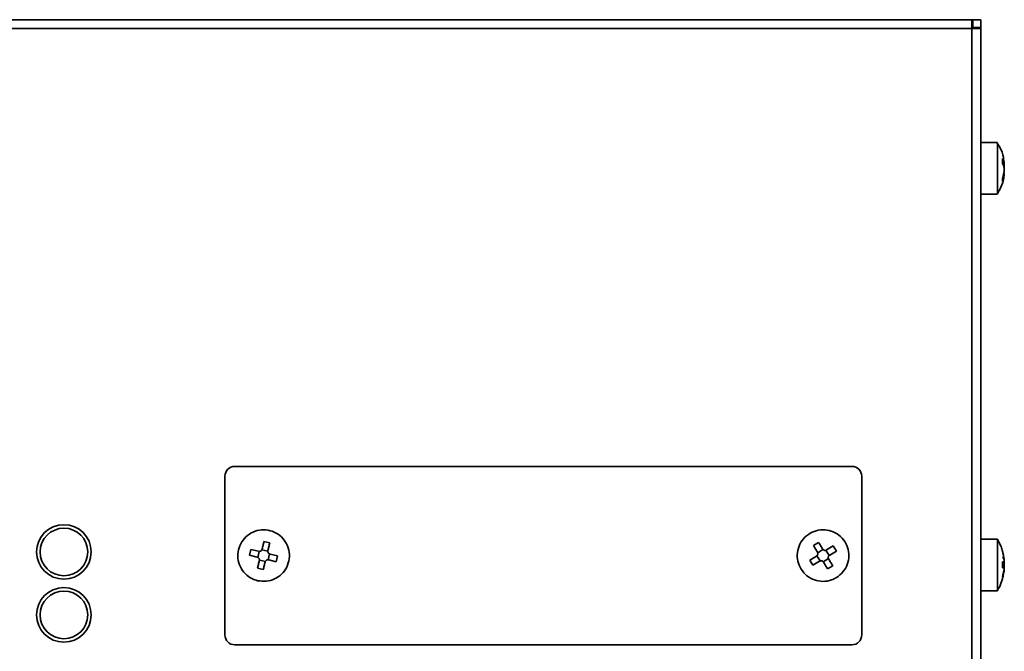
# Model space of a CAD drawing. Header units: millimetres. Extents: x 0 to 420, y 0 to 297.
# Tile 57 of 126: x 155 to 205, y 227 to 259. Entities that reach past the tile are written whole.
import ezdxf

# ---------------------------------------------------------------- set-up
doc = ezdxf.new("R2010")
doc.units = ezdxf.units.MM

msp = doc.modelspace()

# ---------------------------------------------------------------- linework, layer by layer
at = {"color": 7, "linetype": 'Continuous', "lineweight": 35}
for p, q in [((81.8518, 259.0099), (203.4519, 259.0099)), ((203.4519, 258.5599), (203.4519, 259.0099)), ((203.4519, 259.0099), (203.5019, 259.0099)), ((203.4519, 258.6099), (203.5019, 258.6099)), ((203.5019, 258.6099), (203.5019, 259.0099)), ((203.9018, 259.0099), (203.5019, 259.0099)), ((203.5019, 258.6099), (203.9018, 258.6099)), ((203.9019, 258.5599), (203.8991, 258.6099)), ((203.9018, 258.6099), (203.9018, 259.0099)), ((203.4519, 258.5599), (81.8518, 258.5599)), ((203.4519, 214.9599), (203.4519, 258.5599)), ((203.4519, 258.5599), (203.9019, 258.5599)), ((203.9019, 258.5599), (203.9019, 214.9599)), ((204.7373, 252.8099), (203.9019, 252.8099)), ((204.9998, 252.0058), (204.9998, 251.7521)), ((204.9998, 251.7737), (205.0862, 251.7737)), ((205.0432, 251.7822), (205.0793, 251.6454)), ((205.0552, 251.7834), (205.0793, 251.6834)), ((204.9998, 251.0057), (205.0793, 251.3364)), ((205.0793, 251.1761), (204.9998, 250.8455)), ((205.0432, 251.2375), (205.0793, 251.3743)), ((204.9998, 251.0057), (204.9998, 250.8455)), ((203.9019, 250.2099), (204.7373, 250.2099)), ((197.4019, 236.4849), (166.3019, 236.4849)), ((165.8019, 235.9849), (165.8019, 227.9849)), ((197.9019, 227.9849), (197.9019, 235.9849)), ((204.7373, 232.8099), (203.9019, 232.8099)), ((167.1154, 232.2929), (167.0449, 232.0013)), ((167.1154, 232.2929), (167.4955, 232.2011)), ((167.6643, 232.2787), (167.9639, 232.2063)), ((168.0599, 232.6214), (167.7683, 232.6918)), ((195.7222, 232.6537), (195.4656, 232.4983)), ((195.6828, 232.1317), (195.9464, 232.2914)), ((196.1308, 232.2686), (196.4653, 232.4711)), ((196.6207, 232.2145), (196.4653, 232.4711)), ((167.4251, 231.9095), (167.0449, 232.0013)), ((167.4581, 231.8973), (167.5304, 232.1969)), ((168.0457, 232.0725), (167.9733, 231.7728)), ((168.0787, 232.0603), (168.4588, 231.9684)), ((168.3884, 231.6768), (168.4588, 231.9684)), ((195.2831, 231.7552), (195.6176, 231.9578)), ((195.805, 231.7157), (195.6453, 231.9794)), ((196.221, 231.838), (195.9573, 231.6783)), ((196.0987, 232.254), (196.2584, 231.9903)), ((196.6207, 232.2145), (196.2862, 232.012)), ((204.9998, 232.1971), (204.9998, 232.2043)), ((205.0793, 231.8134), (204.9998, 232.2043)), ((205.043, 231.8908), (205.0627, 231.8018)), ((167.4438, 231.3483), (167.7355, 231.2779)), ((167.8395, 231.6911), (167.5398, 231.7634)), ((168.3884, 231.6768), (168.0083, 231.7686)), ((195.2831, 231.7552), (195.4385, 231.4986)), ((195.773, 231.7012), (195.4385, 231.4986)), ((196.1815, 231.3161), (196.4381, 231.4714)), ((204.9998, 231.6764), (204.9998, 231.3765)), ((204.9998, 231.667), (205.0797, 231.667)), ((205.0793, 231.6526), (204.9998, 231.6526)), ((204.9998, 230.9335), (205.0793, 231.293)), ((204.9842, 230.7873), (205.0253, 230.9482)), ((204.9998, 230.8226), (205.0793, 231.2135)), ((204.9998, 230.8226), (204.9998, 230.8186)), ((204.74, 230.2188), (204.79, 230.3216)), ((203.9019, 230.2099), (204.7373, 230.2099)), ((166.3019, 227.4849), (197.4019, 227.4849))]:
    msp.add_line(p, q, dxfattribs=at)
at = {"color": 8, "linetype": 'Continuous', "lineweight": 35}
for p, q in [((204.9998, 251.7969), (205.0793, 251.7969)), ((205.0332, 251.6834), (205.0793, 251.6834)), ((205.0793, 251.1761), (205.0408, 251.1761)), ((204.9998, 231.667), (205.0793, 231.667)), ((205.0793, 231.5298), (205.0649, 231.5298)), ((205.0793, 231.5219), (205.0768, 231.5219))]:
    msp.add_line(p, q, dxfattribs=at)
at = {"color": 7, "linetype": 'Continuous', "lineweight": 35, "flags": 128}
for points in [[(167.6765, 232.3117), (167.6881, 232.3598), (167.6997, 232.4078), (167.7113, 232.4557), (167.7228, 232.5033), (167.7342, 232.5508), (167.7457, 232.598), (167.757, 232.6451), (167.7683, 232.6918)], [(168.0599, 232.6214), (168.0486, 232.5746), (168.0373, 232.5276), (168.0259, 232.4803), (168.0144, 232.4329), (168.0029, 232.3852), (167.9913, 232.3374), (167.9797, 232.2894), (167.9681, 232.2413)], [(195.6682, 232.1638), (195.6425, 232.2061), (195.617, 232.2484), (195.5915, 232.2905), (195.5661, 232.3324), (195.5408, 232.3742), (195.5156, 232.4158), (195.4905, 232.4571), (195.4656, 232.4983)], [(195.7222, 232.6537), (195.7472, 232.6125), (195.7722, 232.5712), (195.7974, 232.5296), (195.8227, 232.4878), (195.8481, 232.4459), (195.8736, 232.4038), (195.8992, 232.3615), (195.9248, 232.3192)], [(196.2356, 231.806), (196.2612, 231.7636), (196.2868, 231.7214), (196.3123, 231.6793), (196.3377, 231.6373), (196.363, 231.5956), (196.3882, 231.554), (196.4132, 231.5126), (196.4381, 231.4714)], [(167.4438, 231.3483), (167.4551, 231.3951), (167.4665, 231.4421), (167.4779, 231.4894), (167.4894, 231.5369), (167.5009, 231.5845), (167.5124, 231.6324), (167.524, 231.6803), (167.5356, 231.7285)], [(167.8273, 231.658), (167.8156, 231.6099), (167.804, 231.5619), (167.7925, 231.5141), (167.781, 231.4664), (167.7695, 231.419), (167.7581, 231.3717), (167.7468, 231.3247), (167.7355, 231.2779)], [(196.1815, 231.3161), (196.1566, 231.3572), (196.1315, 231.3986), (196.1064, 231.4402), (196.0811, 231.4819), (196.0557, 231.5239), (196.0302, 231.566), (196.0046, 231.6082), (195.979, 231.6506)], [(205.0793, 231.5298), (205.0728, 231.5103), (205.0726, 231.5099)]]:
    msp.add_lwpolyline(points, dxfattribs=at)
at = {"color": 7, "linetype": 'Continuous', "lineweight": 35}
for centre in [(157.6868, 232.1699), (157.6868, 228.9949)]:
    msp.add_circle(centre, 1.375, dxfattribs=at)
for centre, radius, start, end in [((203.4519, 258.5599), 0.05, 0, 90), ((204.2772, 251.6112), 0.8233, 13.03765, 28.63825), ((204.2772, 251.3576), 0.8233, 13.03765, 28.63825), ((166.3019, 235.9849), 0.5, 90, 180), ((197.4019, 235.9849), 0.5, 0, 90), ((157.6868, 232.1699), 1.2, 90, 270), ((157.6868, 232.1699), 1.2, 270, 90), ((204.5833, 231.6068), 0.5208, 17.76778, 36.90085), ((204.9445, 230.8642), 0.814, 80.46737, 86.1035), ((204.9445, 232.4556), 0.8141, 273.89659, 279.53189), ((204.5833, 231.331), 0.5208, 17.76778, 36.90085), ((204.9444, 230.564), 0.8143, 80.4686, 86.10292), ((157.6868, 228.9949), 1.2, 90, 270), ((157.6868, 228.9949), 1.2, 270, 90), ((166.3019, 227.9849), 0.5, 180, 270), ((197.4019, 227.9849), 0.5, 270, 0)]:
    msp.add_arc(centre, radius, start, end, dxfattribs=at)
for points, knots in [([(205.0646, 251.857), (205.0575, 251.9282), (205.033, 252.1727), (204.921, 252.4953), (204.7798, 252.7163), (204.7323, 252.7906)], [0, 0, 0, 0, 0.2143643, 0.7359322, 1, 1, 1, 1]), ([(204.7373, 252.7936), (204.7373, 252.7935), (204.7373, 252.7933), (204.7373, 252.6255), (204.7373, 252.3322), (204.7373, 251.9406), (204.7373, 251.5018), (204.7373, 251.064), (204.7373, 250.675), (204.7373, 250.386), (204.7373, 250.2238), (204.7373, 250.2261), (204.7373, 250.2269)], [0, 0, 0, 0, 0.0722005, 0.1796233, 0.287046, 0.3944688, 0.5018917, 0.6093146, 0.7167374, 0.8241603, 0.9315832, 1, 1, 1, 1]), ([(205.0793, 251.8436), (205.0811, 251.8303), (205.0848, 251.8038), (205.0871, 251.7796), (205.0866, 251.771), (205.0838, 251.7779), (205.0806, 251.7913), (205.0793, 251.7969)], [0, 0, 0, 0, 0.2134948, 0.4270673, 0.6389568, 0.8501132, 1, 1, 1, 1]), ([(205.0842, 251.5099), (205.0852, 251.524), (205.0872, 251.5522), (205.0866, 251.6028), (205.0838, 251.6482), (205.0806, 251.6731), (205.0793, 251.6834)], [0, 0, 0, 0, 0.2713046, 0.5408051, 0.8093682, 1, 1, 1, 1]), ([(204.738, 250.2265), (204.8016, 250.3391), (204.9474, 250.5972), (205.0557, 250.9382), (205.0695, 251.1594), (205.0729, 251.2136)], [0, 0, 0, 0, 0.3686307, 0.8451892, 1, 1, 1, 1]), ([(205.0793, 251.5855), (205.0811, 251.5736), (205.0848, 251.5498), (205.0871, 251.5016), (205.0866, 251.4511), (205.0838, 251.4068), (205.0806, 251.3838), (205.0793, 251.3743)], [0, 0, 0, 0, 0.2134992, 0.427074, 0.6389638, 0.8501254, 1, 1, 1, 1]), ([(205.0793, 251.5433), (205.0811, 251.533), (205.0848, 251.5124), (205.0871, 251.4669), (205.0866, 251.4171), (205.0838, 251.3715), (205.0806, 251.3467), (205.0793, 251.3364)], [0, 0, 0, 0, 0.2134948, 0.4270673, 0.6389568, 0.8501132, 1, 1, 1, 1]), ([(205.0793, 251.1761), (205.0811, 251.1895), (205.0848, 251.2163), (205.0869, 251.2389), (205.0872, 251.2487), (205.0862, 251.246), (205.0862, 251.246)], [0, 0, 0, 0, 0.3332116, 0.6665391, 0.9972513, 1, 1, 1, 1]), ([(167.4467, 230.7212), (167.5922, 230.7009), (167.8831, 230.6602), (168.3139, 230.7867), (168.6789, 231.038), (168.9401, 231.3988), (169.0671, 231.825), (169.0459, 232.2694), (168.8787, 232.6817), (168.5846, 233.0154), (168.1965, 233.2329), (167.7583, 233.3098), (167.3194, 233.2372), (166.9293, 233.0235), (166.6319, 232.6926), (166.4607, 232.282), (166.4352, 231.838), (166.558, 231.41), (166.8157, 231.0489), (167.1326, 230.8182), (167.3594, 230.7482), (167.4467, 230.7212)], [0, 0, 0, 0, 0.0536889, 0.1073774, 0.1610661, 0.214755, 0.2684437, 0.3221324, 0.375821, 0.4295098, 0.4831986, 0.5368876, 0.5905762, 0.6442647, 0.6979534, 0.7516422, 0.8053309, 0.8590196, 0.9127083, 0.9663972, 1, 1, 1, 1]), ([(196.6253, 230.8729), (196.7429, 230.9609), (196.9781, 231.1369), (197.1948, 231.5301), (197.2769, 231.9657), (197.2081, 232.4057), (196.9981, 232.7977), (196.6701, 233.0982), (196.261, 233.2732), (195.8172, 233.3029), (195.3885, 233.184), (195.0233, 232.9299), (194.7629, 232.5693), (194.6364, 232.1428), (194.6583, 231.6985), (194.8261, 231.2864), (195.1206, 230.9532), (195.5093, 230.7359), (195.9465, 230.6611), (196.334, 230.7205), (196.5443, 230.8305), (196.6253, 230.8729)], [0, 0, 0, 0, 0.0536887, 0.1073775, 0.1610662, 0.2147549, 0.2684436, 0.3221323, 0.3758211, 0.4295098, 0.4831985, 0.5368873, 0.590576, 0.6442647, 0.6979534, 0.7516422, 0.8053309, 0.8590197, 0.9127084, 0.9663971, 1, 1, 1, 1]), ([(204.9913, 232.1987), (204.9717, 232.2795), (204.9202, 232.4915), (204.8065, 232.6787), (204.7361, 232.7945)], [0, 0, 0, 0, 0.3809371, 1, 1, 1, 1]), ([(204.7373, 232.7952), (204.7373, 232.7995), (204.7373, 232.8197), (204.7373, 232.7074), (204.7373, 232.4658), (204.7373, 232.1053), (204.7373, 231.6808), (204.7373, 231.2358), (204.7373, 230.8232), (204.7373, 230.4835), (204.7373, 230.2761), (204.7373, 230.1874), (204.7373, 230.2118), (204.7373, 230.2128)], [0, 0, 0, 0, 0.0295028, 0.1368363, 0.2441699, 0.3515034, 0.4588368, 0.5661704, 0.6735039, 0.7808373, 0.8881708, 0.9955044, 1, 1, 1, 1]), ([(167.6765, 232.3117), (167.671, 232.2958), (167.66, 232.2641), (167.6247, 232.2265), (167.5802, 232.2025), (167.5349, 232.1944), (167.507, 232.1991), (167.4955, 232.2011)], [0, 0, 0, 0, 0.2134947, 0.4270717, 0.6389616, 0.85012, 1, 1, 1, 1]), ([(196.1308, 232.2686), (196.1157, 232.2613), (196.0854, 232.2468), (196.0338, 232.2454), (195.9855, 232.26), (195.9478, 232.2865), (195.9315, 232.3096), (195.9248, 232.3192)], [0, 0, 0, 0, 0.2134953, 0.4270667, 0.6389561, 0.8501142, 1, 1, 1, 1]), ([(205.0589, 231.8928), (205.0504, 231.984), (205.0373, 232.1233), (204.9826, 232.2515), (204.9637, 232.2958)], [0, 0, 0, 0, 0.6538439, 1, 1, 1, 1]), ([(167.4251, 231.9095), (167.4409, 231.904), (167.4727, 231.893), (167.5102, 231.8577), (167.5343, 231.8132), (167.5423, 231.7679), (167.5376, 231.74), (167.5356, 231.7285)], [0, 0, 0, 0, 0.2134894, 0.4270602, 0.6389577, 0.8501129, 1, 1, 1, 1]), ([(168.0787, 232.0603), (168.0628, 232.0658), (168.0311, 232.0768), (167.9936, 232.1121), (167.9695, 232.1565), (167.9614, 232.2019), (167.9662, 232.2297), (167.9681, 232.2413)], [0, 0, 0, 0, 0.213489, 0.4270594, 0.6389565, 0.8501132, 1, 1, 1, 1]), ([(195.6682, 232.1638), (195.6754, 232.1487), (195.69, 232.1184), (195.6914, 232.0668), (195.6768, 232.0185), (195.6502, 231.9808), (195.6272, 231.9645), (195.6176, 231.9578)], [0, 0, 0, 0, 0.2134951, 0.4270664, 0.6389561, 0.8501128, 1, 1, 1, 1]), ([(196.2356, 231.806), (196.2283, 231.8211), (196.2138, 231.8514), (196.2124, 231.9029), (196.227, 231.9513), (196.2535, 231.9889), (196.2766, 232.0052), (196.2862, 232.012)], [0, 0, 0, 0, 0.2134953, 0.4270667, 0.6389561, 0.8501142, 1, 1, 1, 1]), ([(205.0793, 231.8447), (205.0811, 231.83), (205.0847, 231.8007), (205.0872, 231.7686), (205.0865, 231.76), (205.0862, 231.7556)], [0, 0, 0, 0, 0.3341318, 0.66837627, 1, 1, 1, 1]), ([(205.0793, 231.8134), (205.0811, 231.7967), (205.0848, 231.7634), (205.0871, 231.7192), (205.0866, 231.6863), (205.0838, 231.6688), (205.0806, 231.6675), (205.0793, 231.667)], [0, 0, 0, 0, 0.2134944, 0.4270669, 0.6389559, 0.8501145, 1, 1, 1, 1]), ([(205.0834, 231.8106), (205.0837, 231.8083), (205.0857, 231.7919), (205.0869, 231.7725), (205.087, 231.7571), (205.0853, 231.7588), (205.0849, 231.7593)], [0, 0, 0, 0, 0.0649883, 0.4538909, 0.8396771, 1, 1, 1, 1]), ([(167.8273, 231.658), (167.8328, 231.6739), (167.8438, 231.7057), (167.8791, 231.7432), (167.9235, 231.7673), (167.9689, 231.7753), (167.9967, 231.7706), (168.0083, 231.7686)], [0, 0, 0, 0, 0.2134946, 0.4270717, 0.6389616, 0.8501043, 1, 1, 1, 1]), ([(195.773, 231.7012), (195.7881, 231.7084), (195.8184, 231.723), (195.8699, 231.7243), (195.9183, 231.7098), (195.956, 231.6832), (195.9722, 231.6601), (195.979, 231.6506)], [0, 0, 0, 0, 0.2134951, 0.4270664, 0.6389561, 0.8501128, 1, 1, 1, 1]), ([(205.0793, 231.5298), (205.0811, 231.5379), (205.0848, 231.554), (205.087, 231.5951), (205.087, 231.6327), (205.0855, 231.6553), (205.085, 231.6613)], [0, 0, 0, 0, 0.29880003, 0.59771104, 0.89427108, 1, 1, 1, 1]), ([(205.0793, 231.4978), (205.0811, 231.4894), (205.0848, 231.4725), (205.087, 231.4308), (205.0868, 231.3844), (205.0845, 231.3533), (205.0834, 231.3388)], [0, 0, 0, 0, 0.2593692, 0.5188112, 0.7762184, 1, 1, 1, 1]), ([(205.0793, 231.4899), (205.0811, 231.4819), (205.0848, 231.4657), (205.0871, 231.4247), (205.0866, 231.3768), (205.0838, 231.3308), (205.0806, 231.3041), (205.0793, 231.293)], [0, 0, 0, 0, 0.2134933, 0.4270674, 0.6389558, 0.8501122, 1, 1, 1, 1]), ([(205.0793, 231.3671), (205.0811, 231.3651), (205.0848, 231.361), (205.0871, 231.3344), (205.0866, 231.2961), (205.0838, 231.2535), (205.0806, 231.2253), (205.0793, 231.2135)], [0, 0, 0, 0, 0.2134964, 0.4270676, 0.6389563, 0.8501128, 1, 1, 1, 1]), ([(204.7273, 230.2189), (204.7739, 230.2891), (204.8967, 230.4736), (204.9579, 230.6875), (204.9959, 230.82)], [0, 0, 0, 0, 0.3803052, 1, 1, 1, 1]), ([(205.0793, 231.1751), (205.0811, 231.1898), (205.0848, 231.2194), (205.087, 231.2498), (205.087, 231.2657), (205.0852, 231.2644), (205.0846, 231.264)], [0, 0, 0, 0, 0.2877257, 0.5755523, 0.8611205, 1, 1, 1, 1]), ([(205.0793, 231.1747), (205.081, 231.1889), (205.0846, 231.2174), (205.0868, 231.2417), (205.0866, 231.247), (205.0866, 231.2475)], [0, 0, 0, 0, 0.4775533, 0.9552769, 1, 1, 1, 1])]:
    msp.add_open_spline(points, degree=3, knots=knots, dxfattribs=at)

doc.saveas('drawing.dxf')
